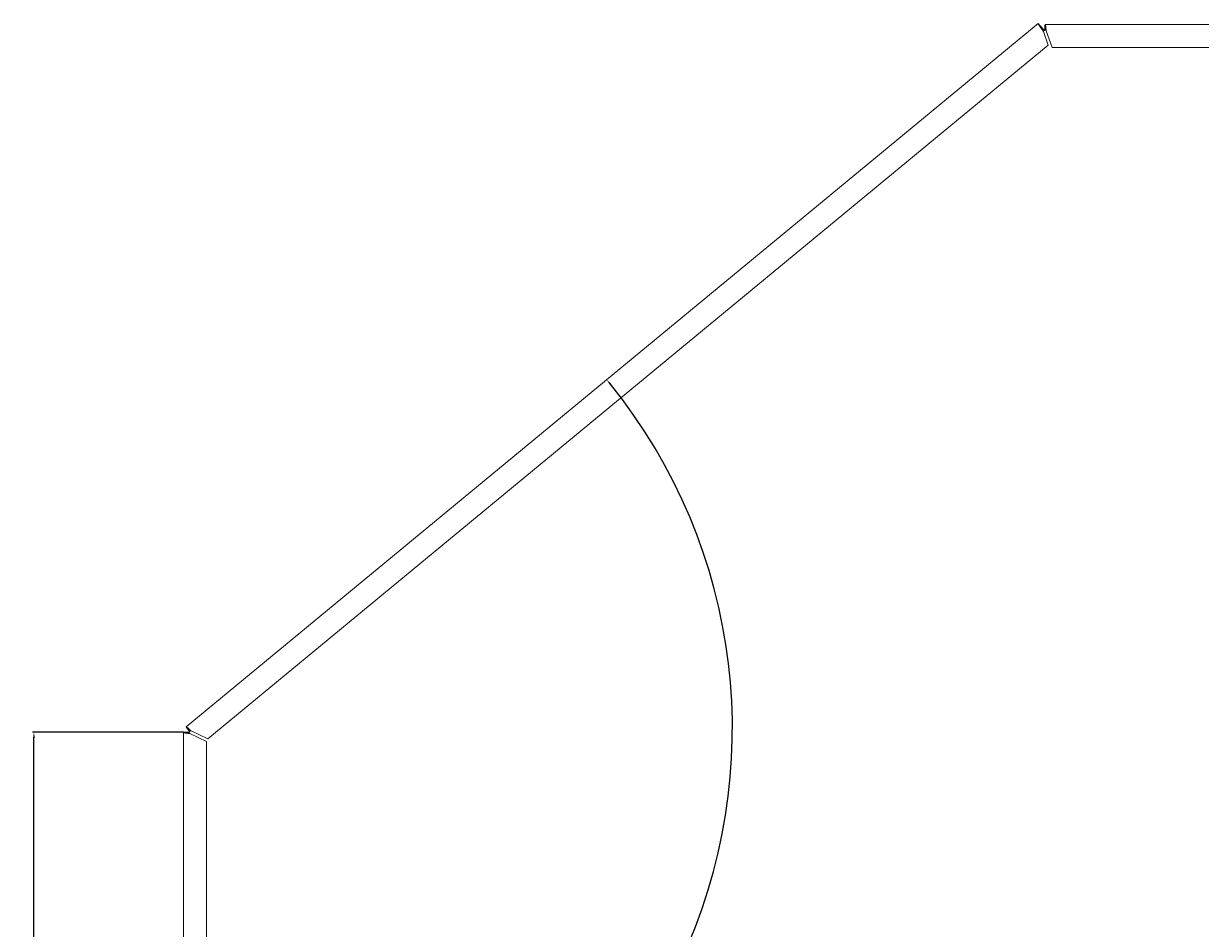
# Model space of a CAD drawing. Header units: millimetres. Extents: x 7284 to 21933, y -3393 to -31.
# Tile 41 of 60: x 12501 to 12909, y -2040 to -1726. Entities that reach past the tile are written whole.
import ezdxf

# ---------------------------------------------------------------- set-up
doc = ezdxf.new("R2010")
doc.units = ezdxf.units.MM
doc.header["$PDSIZE"] = -1
doc.layers.add('60', color=7, linetype='Continuous', true_color=0xffffff)
doc.layers.add('dim', color=84, linetype='Continuous', lineweight=9)
doc.dimstyles.new('ISO-25', dxfattribs={"dimtxt": 2.5, "dimasz": 2.5, "dimexe": 1.25, "dimexo": 0.625, "dimtad": 1, "dimtxsty": 'Standard', "dimcen": 2.5, "dimadec": 0, "dimazin": 0, "dimtfac": 1, "dimtmove": 0, "dimatfit": 3, "dimfxl": 1, "dimarcsym": 0})

# ---------------------------------------------------------------- blocks, each defined once
blk = doc.blocks.new('*D77')
at = {"layer": 'Defpoints', "color": 0, "transparency": 16777216}
for p in [(12505.01, -1971.64), (12556.86, -1971.64), (12558.77, -2706.42)]:
    blk.add_point(p, dxfattribs=at)
at = {"layer": 'dim', "color": 0, "linetype": 'Continuous', "lineweight": -2, "transparency": 16777216}
for p, q in [((12556.86, -1971.64), (12504.51, -1971.64)), ((12505.01, -2704.42), (12505.01, -1973.64)), ((12558.77, -2706.42), (12504.51, -2706.42))]:
    blk.add_line(p, q, dxfattribs=at)
at = {"layer": 'dim', "color": 0, "transparency": 16777216}
for points in [[(12504.68, -1973.64), (12505.34, -1973.64), (12505.01, -1971.64)], [(12504.68, -2704.42), (12505.34, -2704.42), (12505.01, -2706.42)]]:
    blk.add_solid(points, dxfattribs=at)
at = {"layer": 'dim', "color": 0, "transparency": 16777216, "insert": (12503.05, -2339.03), "char_height": 2.5, "attachment_point": 5, "rotation": 90}
blk.add_mtext('734,78', dxfattribs=at)
blk = doc.blocks.new('*D78')
at = {"layer": 'Defpoints', "color": 0, "transparency": 16777216}
for p in [(12853.05, -1725.84), (12557.73, -1969.81), (12556.86, -1971.64), (12687.07, -2109.24), (12556.86, -2704.51)]:
    blk.add_point(p, dxfattribs=at)
at = {"layer": 'dim', "color": 0, "linetype": 'Continuous', "lineweight": -2, "transparency": 16777216}
blk.add_arc((12556.86, -1970.52), 190.25, 270.6023, 38.9578, dxfattribs=at)
at = {"layer": 'dim', "color": 0, "transparency": 16777216}
for points in [[(12704.55, -1851.11), (12705.06, -1850.69), (12703.54, -1849.35)], [(12558.87, -2161.09), (12558.86, -2160.43), (12556.86, -2160.77)]]:
    blk.add_solid(points, dxfattribs=at)
at = {"layer": 'dim', "color": 0, "transparency": 16777216, "insert": (12727.21, -2050.75), "char_height": 2.5, "attachment_point": 5, "rotation": 64.7801}
blk.add_mtext('129,56°', dxfattribs=at)

msp = doc.modelspace()

# ---------------------------------------------------------------- linework, layer by layer
at = {"layer": '60', "color": 7, "linetype": 'Continuous', "lineweight": 18}
for p, q in [((12557.725, -1969.807), (12853.052, -1725.837)), ((12854.007, -1726.994), (12853.052, -1725.837)), ((12854.912, -1728.654), (12856.582, -1733.297)), ((12855.494, -1727.615), (12855.494, -1726.115)), ((12855.494, -1726.115), (13104.356, -1726.115)), ((12857.939, -1734.115), (12855.853, -1728.315)), ((12565.29, -1973.934), (12856.582, -1733.297)), ((12857.939, -1734.115), (13097.556, -1734.115)), ((12558.681, -1970.963), (12557.725, -1969.807)), ((12558.363, -1971.636), (12556.863, -1971.636)), ((12556.863, -2704.508), (12556.863, -1971.636)), ((12559.063, -1972.107), (12564.863, -1974.839)), ((12565.29, -1973.934), (12559.49, -1971.203)), ((12564.863, -2697.708), (12564.863, -1974.839))]:
    msp.add_line(p, q, dxfattribs=at)
at = {"layer": '60', "color": 7, "linetype": 'Continuous', "lineweight": 13}
for p, q in [((12557.726, -1969.806), (12853.051, -1725.838)), ((13104.354, -1726.115), (12855.495, -1726.115))]:
    msp.add_line(p, q, dxfattribs=at)
at = {"layer": '60', "color": 7, "linetype": 'Continuous', "lineweight": 18}
for points, knots in [([(12853.052, -1725.837), (12853.048, -1725.84), (12853.047, -1725.846), (12853.048, -1725.859), (12853.049, -1725.864), (12853.051, -1725.875), (12853.054, -1725.882), (12853.061, -1725.903), (12853.076, -1725.936), (12853.111, -1726.001), (12853.142, -1726.055), (12853.169, -1726.099), (12853.179, -1726.115), (12853.198, -1726.146), (12853.209, -1726.163), (12853.263, -1726.248), (12853.313, -1726.324), (12853.384, -1726.431), (12853.399, -1726.453), (12853.422, -1726.486), (12853.429, -1726.497), (12853.445, -1726.52), (12853.484, -1726.578), (12853.558, -1726.685), (12853.663, -1726.837), (12853.738, -1726.945), (12853.786, -1727.014), (12853.796, -1727.027), (12853.815, -1727.055), (12853.845, -1727.097), (12853.874, -1727.139), (12853.934, -1727.224), (12854.014, -1727.338), (12854.095, -1727.455), (12854.157, -1727.543), (12854.178, -1727.573), (12854.22, -1727.632), (12854.241, -1727.662), (12854.261, -1727.692)], [0, 0, 0, 0, 0.0625, 0.0625, 0.09375, 0.09375, 0.125, 0.125, 0.1875, 0.25, 0.3125, 0.3125, 0.34375, 0.34375, 0.375, 0.375, 0.5, 0.5, 0.53125, 0.53125, 0.546875, 0.546875, 0.5625, 0.625, 0.6875, 0.75, 0.75, 0.765625, 0.765625, 0.78125, 0.8125, 0.8125, 0.875, 0.9375, 0.9375, 0.96875, 0.96875, 1, 1, 1, 1]), ([(12854.545, -1727.458), (12854.497, -1727.404), (12854.449, -1727.35), (12854.389, -1727.283), (12854.377, -1727.27), (12854.353, -1727.243), (12854.317, -1727.203), (12854.282, -1727.163), (12854.164, -1727.031), (12854.073, -1726.929), (12853.962, -1726.805), (12853.94, -1726.78), (12853.896, -1726.731), (12853.875, -1726.707), (12853.811, -1726.635), (12853.769, -1726.589), (12853.709, -1726.522), (12853.689, -1726.5), (12853.65, -1726.457), (12853.631, -1726.435), (12853.575, -1726.374), (12853.504, -1726.295), (12853.439, -1726.224), (12853.392, -1726.173), (12853.377, -1726.157), (12853.348, -1726.125), (12853.334, -1726.11), (12853.293, -1726.066), (12853.242, -1726.012), (12853.178, -1725.946), (12853.144, -1725.911), (12853.125, -1725.893), (12853.121, -1725.889), (12853.114, -1725.883), (12853.104, -1725.873), (12853.095, -1725.865), (12853.068, -1725.842), (12853.056, -1725.834), (12853.052, -1725.837)], [0, 0, 0, 0, 0.0625, 0.0625, 0.078125, 0.078125, 0.09375, 0.125, 0.125, 0.25, 0.25, 0.28125, 0.28125, 0.3125, 0.3125, 0.375, 0.375, 0.40625, 0.40625, 0.4375, 0.4375, 0.5, 0.5625, 0.5625, 0.59375, 0.59375, 0.625, 0.625, 0.6875, 0.75, 0.8125, 0.8125, 0.828125, 0.828125, 0.84375, 0.875, 0.875, 1, 1, 1, 1]), ([(12854.007, -1726.994), (12854.003, -1726.997), (12854.001, -1727.004), (12854.003, -1727.02), (12854.005, -1727.026), (12854.009, -1727.04), (12854.012, -1727.048), (12854.022, -1727.073), (12854.031, -1727.093), (12854.049, -1727.128), (12854.056, -1727.14), (12854.07, -1727.166), (12854.078, -1727.18), (12854.103, -1727.222), (12854.121, -1727.253), (12854.152, -1727.302), (12854.162, -1727.319), (12854.184, -1727.353), (12854.207, -1727.388), (12854.23, -1727.425), (12854.249, -1727.452), (12854.255, -1727.461), (12854.267, -1727.48), (12854.274, -1727.49), (12854.305, -1727.537), (12854.331, -1727.575), (12854.357, -1727.613)], [0, 0, 0, 0, 0.125, 0.125, 0.1875, 0.1875, 0.25, 0.25, 0.375, 0.375, 0.4375, 0.4375, 0.5, 0.5, 0.625, 0.625, 0.6875, 0.6875, 0.75, 0.8125, 0.8125, 0.84375, 0.84375, 0.875, 0.875, 1, 1, 1, 1]), ([(12854.499, -1727.495), (12854.491, -1727.487), (12854.484, -1727.478), (12854.468, -1727.461), (12854.46, -1727.453), (12854.437, -1727.427), (12854.422, -1727.41), (12854.377, -1727.361), (12854.347, -1727.328), (12854.311, -1727.289), (12854.304, -1727.281), (12854.29, -1727.266), (12854.269, -1727.243), (12854.235, -1727.208), (12854.21, -1727.181), (12854.192, -1727.162), (12854.186, -1727.155), (12854.174, -1727.143), (12854.168, -1727.137), (12854.139, -1727.108), (12854.119, -1727.087), (12854.092, -1727.06), (12854.083, -1727.052), (12854.071, -1727.041), (12854.068, -1727.037), (12854.06, -1727.03), (12854.057, -1727.027), (12854.04, -1727.013), (12854.03, -1727.004), (12854.02, -1726.998), (12854.018, -1726.996), (12854.015, -1726.995), (12854.014, -1726.994), (12854.01, -1726.993), (12854.008, -1726.993), (12854.007, -1726.994)], [0, 0, 0, 0, 0.03125, 0.03125, 0.0625, 0.0625, 0.125, 0.125, 0.25, 0.25, 0.28125, 0.28125, 0.3125, 0.375, 0.4375, 0.4375, 0.46875, 0.46875, 0.5, 0.5, 0.625, 0.625, 0.6875, 0.6875, 0.71875, 0.71875, 0.75, 0.75, 0.875, 0.875, 0.90625, 0.90625, 0.9375, 0.9375, 1, 1, 1, 1]), ([(12854.261, -1727.692), (12854.372, -1727.851), (12854.481, -1728.01), (12854.698, -1728.331), (12854.805, -1728.493), (12854.912, -1728.654)], [0, 0, 0, 0, 0.5, 0.5, 1, 1, 1, 1]), ([(12854.357, -1727.613), (12854.413, -1727.694), (12854.468, -1727.776), (12854.573, -1727.943), (12854.623, -1728.028), (12854.693, -1728.158), (12854.716, -1728.202), (12854.759, -1728.29), (12854.78, -1728.335), (12854.82, -1728.425), (12854.839, -1728.471), (12854.876, -1728.562), (12854.894, -1728.608), (12854.912, -1728.654)], [0, 0, 0, 0, 0.25, 0.25, 0.5, 0.5, 0.625, 0.625, 0.75, 0.75, 0.875, 0.875, 1, 1, 1, 1]), ([(12855.322, -1728.315), (12855.286, -1728.283), (12855.249, -1728.251), (12855.177, -1728.186), (12855.141, -1728.154), (12855.035, -1728.055), (12854.965, -1727.988), (12854.828, -1727.85), (12854.761, -1727.78), (12854.629, -1727.639), (12854.564, -1727.567), (12854.499, -1727.495)], [0, 0, 0, 0, 0.125, 0.125, 0.25, 0.25, 0.5, 0.5, 0.75, 0.75, 1, 1, 1, 1]), ([(12854.545, -1727.458), (12854.673, -1727.601), (12854.802, -1727.745), (12855.062, -1728.03), (12855.192, -1728.173), (12855.322, -1728.315)], [0, 0, 0, 0, 0.5, 0.5, 1, 1, 1, 1]), ([(12855.439, -1726.383), (12855.438, -1726.398), (12855.436, -1726.413), (12855.433, -1726.447), (12855.431, -1726.467), (12855.422, -1726.567), (12855.415, -1726.658), (12855.406, -1726.785), (12855.403, -1726.824), (12855.401, -1726.865), (12855.399, -1726.892), (12855.398, -1726.906), (12855.393, -1726.976), (12855.386, -1727.092), (12855.376, -1727.277), (12855.368, -1727.423), (12855.363, -1727.507), (12855.361, -1727.541), (12855.36, -1727.558), (12855.358, -1727.609), (12855.356, -1727.644), (12855.351, -1727.747), (12855.343, -1727.886), (12855.333, -1728.099), (12855.326, -1728.243), (12855.322, -1728.315)], [0, 0, 0, 0, 0.0384174, 0.0384174, 0.0842071, 0.0842071, 0.2673656, 0.2673656, 0.3131553, 0.3360501, 0.3360501, 0.3589449, 0.3589449, 0.4505242, 0.5421035, 0.6336828, 0.6565776, 0.6565776, 0.6794725, 0.6794725, 0.7252621, 0.7252621, 0.8168414, 0.9084207, 1, 1, 1, 1]), ([(12855.494, -1727.615), (12855.486, -1727.615), (12855.479, -1727.62), (12855.469, -1727.633), (12855.465, -1727.639), (12855.458, -1727.652), (12855.454, -1727.66), (12855.444, -1727.686), (12855.436, -1727.708), (12855.426, -1727.746), (12855.422, -1727.76), (12855.415, -1727.789), (12855.411, -1727.804), (12855.401, -1727.853), (12855.394, -1727.888), (12855.383, -1727.946), (12855.379, -1727.965), (12855.372, -1728.006), (12855.365, -1728.047), (12855.358, -1728.09), (12855.351, -1728.134), (12855.347, -1728.156), (12855.336, -1728.224), (12855.329, -1728.27), (12855.322, -1728.315)], [0, 0, 0, 0, 0.125, 0.125, 0.1875, 0.1875, 0.25, 0.25, 0.375, 0.375, 0.4375, 0.4375, 0.5, 0.5, 0.625, 0.625, 0.6875, 0.6875, 0.75, 0.8125, 0.8125, 0.875, 0.875, 1, 1, 1, 1]), ([(12855.853, -1728.315), (12855.846, -1728.244), (12855.831, -1728.101), (12855.816, -1727.958), (12855.801, -1727.815), (12855.793, -1727.745), (12855.778, -1727.608), (12855.771, -1727.54), (12855.756, -1727.408), (12855.748, -1727.343), (12855.737, -1727.247), (12855.733, -1727.215), (12855.726, -1727.153), (12855.722, -1727.123), (12855.703, -1726.973), (12855.689, -1726.862), (12855.67, -1726.735), (12855.664, -1726.697), (12855.659, -1726.661), (12855.655, -1726.638), (12855.653, -1726.626), (12855.643, -1726.568), (12855.636, -1726.526), (12855.613, -1726.406), (12855.599, -1726.338), (12855.582, -1726.276), (12855.58, -1726.269), (12855.576, -1726.256), (12855.574, -1726.25), (12855.568, -1726.232), (12855.565, -1726.22), (12855.553, -1726.189), (12855.539, -1726.154), (12855.516, -1726.123), (12855.501, -1726.115), (12855.494, -1726.115)], [0, 0, 0, 0, 0.0625, 0.125, 0.125, 0.1875, 0.1875, 0.25, 0.25, 0.3125, 0.3125, 0.34375, 0.34375, 0.375, 0.375, 0.5, 0.5, 0.53125, 0.546875, 0.546875, 0.5625, 0.5625, 0.625, 0.625, 0.75, 0.75, 0.765625, 0.765625, 0.78125, 0.78125, 0.8125, 0.8125, 0.875, 0.9375, 1, 1, 1, 1]), ([(12855.853, -1728.315), (12855.846, -1728.293), (12855.838, -1728.27), (12855.823, -1728.224), (12855.816, -1728.201), (12855.793, -1728.134), (12855.778, -1728.09), (12855.756, -1728.027), (12855.748, -1728.006), (12855.737, -1727.975), (12855.733, -1727.965), (12855.726, -1727.945), (12855.722, -1727.936), (12855.703, -1727.888), (12855.689, -1727.853), (12855.67, -1727.812), (12855.666, -1727.805), (12855.659, -1727.789), (12855.655, -1727.782), (12855.643, -1727.76), (12855.636, -1727.746), (12855.614, -1727.708), (12855.599, -1727.686), (12855.58, -1727.664), (12855.576, -1727.66), (12855.569, -1727.652), (12855.565, -1727.649), (12855.554, -1727.639), (12855.546, -1727.633), (12855.524, -1727.62), (12855.509, -1727.615), (12855.494, -1727.615)], [0, 0, 0, 0, 0.0625, 0.0625, 0.125, 0.125, 0.25, 0.25, 0.3125, 0.3125, 0.34375, 0.34375, 0.375, 0.375, 0.5, 0.5, 0.53125, 0.53125, 0.5625, 0.5625, 0.625, 0.625, 0.75, 0.75, 0.78125, 0.78125, 0.8125, 0.8125, 0.875, 0.875, 1, 1, 1, 1]), ([(12559.49, -1971.203), (12559.436, -1971.154), (12559.383, -1971.104), (12559.302, -1971.03), (12559.276, -1971.006), (12559.222, -1970.957), (12559.196, -1970.933), (12559.065, -1970.812), (12558.963, -1970.719), (12558.838, -1970.606), (12558.813, -1970.584), (12558.763, -1970.539), (12558.739, -1970.518), (12558.667, -1970.453), (12558.62, -1970.412), (12558.484, -1970.293), (12558.398, -1970.22), (12558.277, -1970.12), (12558.2, -1970.058), (12558.096, -1969.978), (12558.034, -1969.933), (12557.99, -1969.903), (12557.976, -1969.894), (12557.955, -1969.881), (12557.949, -1969.876), (12557.935, -1969.868), (12557.929, -1969.864), (12557.872, -1969.831), (12557.831, -1969.811), (12557.781, -1969.797), (12557.767, -1969.795), (12557.752, -1969.796), (12557.749, -1969.797), (12557.743, -1969.798), (12557.736, -1969.8), (12557.729, -1969.803), (12557.725, -1969.807)], [0, 0, 0, 0, 0.0625, 0.0625, 0.09375, 0.09375, 0.125, 0.125, 0.25, 0.25, 0.28125, 0.28125, 0.3125, 0.3125, 0.375, 0.375, 0.5, 0.5, 0.5625, 0.625, 0.6875, 0.6875, 0.71875, 0.71875, 0.734375, 0.734375, 0.75, 0.75, 0.875, 0.875, 0.9375, 0.9375, 0.953125, 0.953125, 0.96875, 1, 1, 1, 1]), ([(12557.827, -1969.964), (12557.832, -1969.971), (12557.837, -1969.977), (12557.852, -1969.997), (12557.861, -1970.01), (12557.892, -1970.051), (12557.936, -1970.11), (12557.988, -1970.178), (12558.03, -1970.232), (12558.044, -1970.251), (12558.074, -1970.29), (12558.089, -1970.31), (12558.136, -1970.37), (12558.201, -1970.455), (12558.307, -1970.591), (12558.392, -1970.7), (12558.442, -1970.763), (12558.462, -1970.789), (12558.472, -1970.802), (12558.502, -1970.841), (12558.523, -1970.867), (12558.625, -1970.998), (12558.71, -1971.105), (12558.819, -1971.244), (12558.841, -1971.272), (12558.885, -1971.328), (12558.908, -1971.357), (12558.975, -1971.442), (12559.019, -1971.498), (12559.063, -1971.555)], [0, 0, 0, 0, 0.0236861, 0.0236861, 0.0661346, 0.0661346, 0.1510314, 0.2359283, 0.2359283, 0.2783767, 0.2783767, 0.3208251, 0.3208251, 0.405722, 0.4906188, 0.5755157, 0.5967399, 0.5967399, 0.6179641, 0.6179641, 0.6604126, 0.6604126, 0.8302063, 0.8302063, 0.8726547, 0.8726547, 0.9151031, 0.9151031, 1, 1, 1, 1]), ([(12559.063, -1971.555), (12558.992, -1971.556), (12558.92, -1971.558), (12558.813, -1971.561), (12558.777, -1971.561), (12558.706, -1971.563), (12558.67, -1971.564), (12558.563, -1971.567), (12558.423, -1971.57), (12558.221, -1971.575), (12558.074, -1971.579), (12557.995, -1971.581), (12557.963, -1971.582), (12557.948, -1971.582), (12557.901, -1971.584), (12557.87, -1971.584), (12557.721, -1971.589), (12557.61, -1971.592), (12557.458, -1971.597), (12557.409, -1971.599), (12557.34, -1971.601), (12557.318, -1971.602), (12557.275, -1971.604), (12557.254, -1971.605), (12557.194, -1971.607), (12557.12, -1971.611), (12557.059, -1971.614), (12557.017, -1971.617), (12557.004, -1971.618), (12556.98, -1971.619), (12556.969, -1971.62), (12556.937, -1971.623), (12556.902, -1971.626), (12556.881, -1971.63), (12556.871, -1971.632), (12556.867, -1971.633), (12556.865, -1971.635), (12556.864, -1971.635), (12556.863, -1971.636), (12556.863, -1971.636)], [0, 0, 0, 0, 0.0625, 0.0625, 0.09375, 0.09375, 0.125, 0.125, 0.1875, 0.25, 0.3125, 0.328125, 0.328125, 0.34375, 0.34375, 0.375, 0.375, 0.5, 0.5, 0.5625, 0.5625, 0.59375, 0.59375, 0.625, 0.625, 0.6875, 0.75, 0.75, 0.78125, 0.78125, 0.8125, 0.8125, 0.875, 0.9375, 0.9375, 0.96875, 0.984375, 0.984375, 1, 1, 1, 1]), ([(12556.863, -1971.636), (12556.863, -1971.646), (12556.87, -1971.666), (12556.891, -1971.685), (12556.913, -1971.7), (12556.921, -1971.705), (12556.938, -1971.715), (12556.948, -1971.72), (12556.979, -1971.735), (12557.003, -1971.744), (12557.058, -1971.764), (12557.089, -1971.774), (12557.14, -1971.788), (12557.158, -1971.793), (12557.195, -1971.803), (12557.214, -1971.808), (12557.315, -1971.833), (12557.406, -1971.852), (12557.558, -1971.882), (12557.612, -1971.891), (12557.724, -1971.911), (12557.782, -1971.921), (12557.961, -1971.95), (12558.088, -1971.97), (12558.255, -1971.994), (12558.288, -1971.999), (12558.357, -1972.009), (12558.391, -1972.014), (12558.495, -1972.029), (12558.634, -1972.049), (12558.847, -1972.078), (12558.991, -1972.097), (12559.063, -1972.107)], [0, 0, 0, 0, 0.0625, 0.125, 0.125, 0.15625, 0.15625, 0.1875, 0.1875, 0.25, 0.25, 0.3125, 0.3125, 0.34375, 0.34375, 0.375, 0.375, 0.5, 0.5, 0.5625, 0.5625, 0.625, 0.625, 0.75, 0.75, 0.78125, 0.78125, 0.8125, 0.8125, 0.875, 0.9375, 1, 1, 1, 1]), ([(12559.063, -1971.555), (12559.018, -1971.558), (12558.972, -1971.561), (12558.916, -1971.566), (12558.904, -1971.567), (12558.882, -1971.568), (12558.871, -1971.569), (12558.838, -1971.572), (12558.795, -1971.575), (12558.744, -1971.579), (12558.714, -1971.582), (12558.694, -1971.584), (12558.684, -1971.584), (12558.636, -1971.589), (12558.601, -1971.592), (12558.552, -1971.597), (12558.537, -1971.599), (12558.515, -1971.601), (12558.508, -1971.602), (12558.494, -1971.604), (12558.488, -1971.605), (12558.456, -1971.609), (12558.434, -1971.612), (12558.408, -1971.618), (12558.4, -1971.619), (12558.387, -1971.623), (12558.381, -1971.624), (12558.368, -1971.63), (12558.363, -1971.633), (12558.363, -1971.636)], [0, 0, 0, 0, 0.125, 0.125, 0.15625, 0.15625, 0.1875, 0.1875, 0.25, 0.3125, 0.34375, 0.34375, 0.375, 0.375, 0.5, 0.5, 0.5625, 0.5625, 0.59375, 0.59375, 0.625, 0.625, 0.75, 0.75, 0.8125, 0.8125, 0.875, 0.875, 1, 1, 1, 1]), ([(12558.363, -1971.636), (12558.363, -1971.646), (12558.365, -1971.656), (12558.369, -1971.676), (12558.372, -1971.686), (12558.386, -1971.715), (12558.399, -1971.734), (12558.421, -1971.759), (12558.426, -1971.764), (12558.436, -1971.774), (12558.441, -1971.779), (12558.457, -1971.794), (12558.469, -1971.803), (12558.507, -1971.833), (12558.536, -1971.852), (12558.585, -1971.882), (12558.602, -1971.892), (12558.637, -1971.911), (12558.656, -1971.921), (12558.713, -1971.95), (12558.753, -1971.97), (12558.806, -1971.994), (12558.817, -1971.999), (12558.839, -1972.009), (12558.85, -1972.014), (12558.882, -1972.029), (12558.905, -1972.039), (12558.972, -1972.068), (12559.017, -1972.088), (12559.063, -1972.107)], [0, 0, 0, 0, 0.0625, 0.0625, 0.125, 0.125, 0.25, 0.25, 0.28125, 0.28125, 0.3125, 0.3125, 0.375, 0.375, 0.5, 0.5, 0.5625, 0.5625, 0.625, 0.625, 0.75, 0.75, 0.78125, 0.78125, 0.8125, 0.8125, 0.875, 0.875, 1, 1, 1, 1]), ([(12558.681, -1970.963), (12558.679, -1970.964), (12558.679, -1970.966), (12558.679, -1970.972), (12558.68, -1970.975), (12558.684, -1970.989), (12558.69, -1971.001), (12558.703, -1971.025), (12558.708, -1971.034), (12558.719, -1971.052), (12558.725, -1971.063), (12558.746, -1971.095), (12558.761, -1971.12), (12558.798, -1971.174), (12558.818, -1971.204), (12558.85, -1971.251), (12558.861, -1971.267), (12558.884, -1971.3), (12558.896, -1971.318), (12558.933, -1971.37), (12558.958, -1971.406), (12558.991, -1971.452), (12558.997, -1971.461), (12559.01, -1971.48), (12559.017, -1971.489), (12559.037, -1971.517), (12559.05, -1971.536), (12559.063, -1971.555)], [0, 0, 0, 0, 0.0625, 0.0625, 0.125, 0.125, 0.25, 0.25, 0.3125, 0.3125, 0.375, 0.375, 0.5, 0.5, 0.625, 0.625, 0.6875, 0.6875, 0.75, 0.75, 0.875, 0.875, 0.90625, 0.90625, 0.9375, 0.9375, 1, 1, 1, 1]), ([(12559.49, -1971.203), (12559.445, -1971.18), (12559.401, -1971.157), (12559.336, -1971.124), (12559.314, -1971.113), (12559.282, -1971.097), (12559.271, -1971.092), (12559.249, -1971.081), (12559.239, -1971.076), (12559.186, -1971.051), (12559.145, -1971.032), (12559.086, -1971.007), (12559.067, -1970.999), (12559.029, -1970.984), (12559.011, -1970.977), (12558.957, -1970.958), (12558.923, -1970.949), (12558.876, -1970.938), (12558.861, -1970.935), (12558.84, -1970.932), (12558.833, -1970.931), (12558.819, -1970.93), (12558.812, -1970.929), (12558.779, -1970.928), (12558.755, -1970.93), (12558.724, -1970.939), (12558.715, -1970.942), (12558.697, -1970.951), (12558.688, -1970.957), (12558.681, -1970.963)], [0, 0, 0, 0, 0.125, 0.125, 0.1875, 0.1875, 0.21875, 0.21875, 0.25, 0.25, 0.375, 0.375, 0.4375, 0.4375, 0.5, 0.5, 0.625, 0.625, 0.6875, 0.6875, 0.71875, 0.71875, 0.75, 0.75, 0.875, 0.875, 0.9375, 0.9375, 1, 1, 1, 1])]:
    msp.add_open_spline(points, degree=3, knots=knots, dxfattribs=at)

# ---------------------------------------------------------------- dimensions: what is measured, and where the dimension line sits
at = {"layer": 'dim'}
dim = msp.add_angular_dim_2l(base=(12687.068, -2109.237), line1=((12556.863, -2704.508), (12556.863, -1971.636)), line2=((12557.726, -1969.806), (12853.051, -1725.838)), dimstyle='ISO-25', override={"dimasz": 2, "dimexe": 0.49975, "dimexo": 0, "dimgap": 0.49975, "dimadec": 2, "dimazin": 2, "dimtzin": 0, "dimarcsym": 1}, dxfattribs=at)
dim.commit()
dim.dimension.update_dxf_attribs({"geometry": '*D78', "text_midpoint": (12727.209, -2050.749)})
dim = msp.add_linear_dim(base=(12505.009, -1971.636), p1=(12558.771, -2706.415), p2=(12556.863, -1971.636), angle=90, dimstyle='ISO-25', override={"dimasz": 2, "dimexe": 0.49975, "dimexo": 0, "dimgap": 0.49975, "dimadec": 2, "dimazin": 2, "dimtzin": 0, "dimarcsym": 1}, dxfattribs=at)
dim.commit()
dim.dimension.update_dxf_attribs({"geometry": '*D77', "text_midpoint": (12503.05, -2339.026)})

doc.saveas('drawing.dxf')
